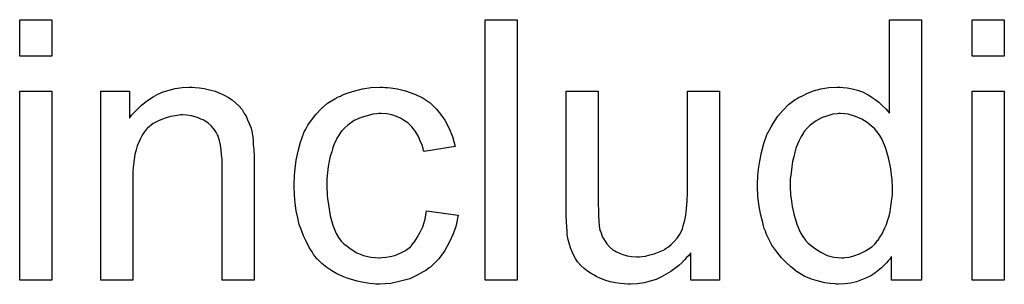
# Model space of a CAD drawing. Extents: x -2.2 to 8.3, y -2.9 to 5.2.
# Tile 197 of 205: x 5.5625 to 5.8649, y 2.9371 to 3.0185. Entities that reach past the tile are written whole.
import ezdxf

# ---------------------------------------------------------------- set-up
doc = ezdxf.new("R2010")
doc.units = 0
doc.layers.add('acc-ni-360-20-in-a_document', color=1, linetype='CONTINUOUS')

msp = doc.modelspace()

# ---------------------------------------------------------------- linework, layer by layer
at = {"layer": 'acc-ni-360-20-in-a_document', "color": 1}
for points in [[(5.572376, 3.007255), (5.562542, 3.007255), (5.562542, 3.018478), (5.572376, 3.018478), (5.572376, 3.007255)], [(5.715266, 2.938414), (5.705431, 2.938414), (5.705431, 3.018478), (5.715266, 3.018478), (5.715266, 2.938414)], [(5.839412, 2.938414), (5.830272, 2.938414), (5.830272, 2.945703), (5.830156, 2.945587), (5.83004, 2.945356), (5.829693, 2.944893), (5.82923, 2.944314), (5.828652, 2.943736), (5.827958, 2.943042), (5.827148, 2.942232), (5.826106, 2.941422), (5.825065, 2.940612), (5.823908, 2.939802), (5.82252, 2.939108), (5.821016, 2.938529), (5.819512, 2.937951), (5.817776, 2.937488), (5.815925, 2.937257), (5.813958, 2.937141), (5.813264, 2.937141), (5.812801, 2.937257), (5.811413, 2.937372), (5.809793, 2.937604), (5.807826, 2.938067), (5.805628, 2.938761), (5.803429, 2.939686), (5.801231, 2.940959), (5.801115, 2.940959), (5.801, 2.941191), (5.800305, 2.941653), (5.799264, 2.942579), (5.797991, 2.943736), (5.796487, 2.94524), (5.794983, 2.947091), (5.793479, 2.949174), (5.792206, 2.951603), (5.792206, 2.951719), (5.792091, 2.95195), (5.791975, 2.952298), (5.791744, 2.95276), (5.791512, 2.953455), (5.791165, 2.954265), (5.790934, 2.955074), (5.790702, 2.956116), (5.790124, 2.95843), (5.789545, 2.961091), (5.789198, 2.964099), (5.789083, 2.967339), (5.789083, 2.967454), (5.789083, 2.967686), (5.789083, 2.968148), (5.789083, 2.968843), (5.789198, 2.969537), (5.789198, 2.970463), (5.78943, 2.972545), (5.789777, 2.974975), (5.790355, 2.977636), (5.791049, 2.980413), (5.791975, 2.983074), (5.791975, 2.983189), (5.792091, 2.983421), (5.792322, 2.983768), (5.792553, 2.984231), (5.793248, 2.985503), (5.794173, 2.987123), (5.79533, 2.988859), (5.796834, 2.990594), (5.79857, 2.992446), (5.800653, 2.99395), (5.800768, 2.99395), (5.800884, 2.994065), (5.801231, 2.994297), (5.801694, 2.994528), (5.802851, 2.995107), (5.804471, 2.995917), (5.806322, 2.996611), (5.80852, 2.997189), (5.81095, 2.997652), (5.813495, 2.997768), (5.814421, 2.997768), (5.815346, 2.997652), (5.816619, 2.997536), (5.818123, 2.997189), (5.819743, 2.996842), (5.821363, 2.996264), (5.822867, 2.995454), (5.823098, 2.995338), (5.823561, 2.995107), (5.824255, 2.994528), (5.825181, 2.99395), (5.826338, 2.99314), (5.827379, 2.992099), (5.828536, 2.991057), (5.829578, 2.989785), (5.829578, 3.018478), (5.839412, 3.018478), (5.839412, 2.938414)], [(5.864866, 3.007255), (5.855032, 3.007255), (5.855032, 3.018478), (5.864866, 3.018478), (5.864866, 3.007255)], [(5.572376, 2.938414), (5.562542, 2.938414), (5.562542, 2.996495), (5.572376, 2.996495), (5.572376, 2.938414)], [(5.616458, 2.997652), (5.617731, 2.997536), (5.619235, 2.997305), (5.620855, 2.996958), (5.62259, 2.996495), (5.62421, 2.995801), (5.624441, 2.995685), (5.624904, 2.995454), (5.625714, 2.995107), (5.62664, 2.994528), (5.627797, 2.993834), (5.628838, 2.992908), (5.629879, 2.991983), (5.630805, 2.990826), (5.630921, 2.99071), (5.631152, 2.990247), (5.631499, 2.989669), (5.632078, 2.988859), (5.63254, 2.987702), (5.633003, 2.986545), (5.633582, 2.985156), (5.633929, 2.983652), (5.633929, 2.983537), (5.634044, 2.983074), (5.63416, 2.98238), (5.634276, 2.981454), (5.634276, 2.980066), (5.634392, 2.978446), (5.634507, 2.976479), (5.634507, 2.974049), (5.634507, 2.938414), (5.624673, 2.938414), (5.624673, 2.973586), (5.624673, 2.973702), (5.624673, 2.973818), (5.624673, 2.974628), (5.624673, 2.975669), (5.624557, 2.976942), (5.624441, 2.978446), (5.62421, 2.97995), (5.623863, 2.981338), (5.623516, 2.982611), (5.623516, 2.982727), (5.623284, 2.983074), (5.622937, 2.983652), (5.62259, 2.984347), (5.622012, 2.985041), (5.621318, 2.985851), (5.620392, 2.98666), (5.619351, 2.987355), (5.619235, 2.98747), (5.618888, 2.987702), (5.618194, 2.987933), (5.617384, 2.98828), (5.616458, 2.988627), (5.615301, 2.988974), (5.613913, 2.98909), (5.612524, 2.989206), (5.611946, 2.989206), (5.611483, 2.98909), (5.610326, 2.988974), (5.608822, 2.988743), (5.607202, 2.988165), (5.605351, 2.98747), (5.6035, 2.986545), (5.601764, 2.985156), (5.601533, 2.984925), (5.60107, 2.984347), (5.600723, 2.983884), (5.600376, 2.983305), (5.599913, 2.982611), (5.599566, 2.981801), (5.599103, 2.980876), (5.59864, 2.979718), (5.598293, 2.978446), (5.597946, 2.977057), (5.597715, 2.975553), (5.597483, 2.973934), (5.597252, 2.971967), (5.597252, 2.97), (5.597252, 2.938414), (5.587417, 2.938414), (5.587417, 2.996495), (5.596211, 2.996495), (5.596211, 2.988165), (5.596326, 2.98828), (5.596558, 2.988627), (5.596905, 2.98909), (5.597368, 2.989669), (5.598062, 2.990363), (5.598872, 2.991173), (5.599797, 2.992098), (5.600954, 2.993024), (5.602111, 2.993834), (5.6035, 2.99476), (5.605004, 2.995569), (5.606624, 2.996264), (5.608475, 2.996842), (5.610326, 2.997305), (5.612409, 2.997652), (5.614607, 2.997768), (5.615533, 2.997768), (5.616458, 2.997652)], [(5.674771, 2.997652), (5.675465, 2.997652), (5.676391, 2.997536), (5.678589, 2.997189), (5.681019, 2.996611), (5.683564, 2.995685), (5.686109, 2.994528), (5.688539, 2.992908), (5.688655, 2.992908), (5.688771, 2.992677), (5.689465, 2.991983), (5.690506, 2.990941), (5.691779, 2.989437), (5.693051, 2.987586), (5.694324, 2.985272), (5.695481, 2.982611), (5.696291, 2.979487), (5.686688, 2.977983), (5.686688, 2.978099), (5.686572, 2.978214), (5.686457, 2.978909), (5.686109, 2.97995), (5.685531, 2.981223), (5.684953, 2.982611), (5.684027, 2.984115), (5.682986, 2.985503), (5.681829, 2.98666), (5.681713, 2.986776), (5.68125, 2.987123), (5.68044, 2.987586), (5.679515, 2.988165), (5.678242, 2.988743), (5.676854, 2.989206), (5.675234, 2.989553), (5.673498, 2.989669), (5.672804, 2.989669), (5.672225, 2.989553), (5.670953, 2.989437), (5.669217, 2.988974), (5.667366, 2.988396), (5.665283, 2.98747), (5.663317, 2.986082), (5.662391, 2.985272), (5.661465, 2.984347), (5.661465, 2.984231), (5.661234, 2.984115), (5.661003, 2.983768), (5.660771, 2.983305), (5.660424, 2.982727), (5.659961, 2.982032), (5.659614, 2.981223), (5.659151, 2.980297), (5.658689, 2.97914), (5.658342, 2.977867), (5.657879, 2.976479), (5.657532, 2.974975), (5.6573, 2.973355), (5.657069, 2.971504), (5.656837, 2.969537), (5.656837, 2.967454), (5.656837, 2.967339), (5.656837, 2.966992), (5.656837, 2.966297), (5.656953, 2.965603), (5.656953, 2.964562), (5.657069, 2.963521), (5.657416, 2.960975), (5.657879, 2.958198), (5.658689, 2.955306), (5.65973, 2.95276), (5.660424, 2.951488), (5.661234, 2.950446), (5.661465, 2.950215), (5.662044, 2.949637), (5.663085, 2.948827), (5.664358, 2.947901), (5.666093, 2.94686), (5.66806, 2.94605), (5.670374, 2.945471), (5.671647, 2.945356), (5.67292, 2.94524), (5.673151, 2.94524), (5.673845, 2.945356), (5.675002, 2.945471), (5.676275, 2.945703), (5.677779, 2.94605), (5.679399, 2.946744), (5.681019, 2.947554), (5.682523, 2.948711), (5.682754, 2.948827), (5.683101, 2.949405), (5.683796, 2.950215), (5.684605, 2.951488), (5.685415, 2.952992), (5.686341, 2.954843), (5.687035, 2.957157), (5.687498, 2.959702), (5.697217, 2.95843), (5.697217, 2.958314), (5.697101, 2.957967), (5.696985, 2.957504), (5.69687, 2.95681), (5.696638, 2.955884), (5.696407, 2.954959), (5.695597, 2.952645), (5.694556, 2.950215), (5.693051, 2.947554), (5.6912, 2.945008), (5.690159, 2.943852), (5.689002, 2.942695), (5.688886, 2.942579), (5.688655, 2.942463), (5.688308, 2.942232), (5.687845, 2.941885), (5.687266, 2.941422), (5.686457, 2.940959), (5.685531, 2.940496), (5.684605, 2.939918), (5.682291, 2.938876), (5.679515, 2.938066), (5.676506, 2.937372), (5.674771, 2.937257), (5.673035, 2.937141), (5.671878, 2.937141), (5.671069, 2.937257), (5.670027, 2.937372), (5.66887, 2.937604), (5.667597, 2.937835), (5.666209, 2.938066), (5.663085, 2.938992), (5.661581, 2.939686), (5.659961, 2.940381), (5.658342, 2.941306), (5.656837, 2.942347), (5.655333, 2.943504), (5.653945, 2.944893), (5.653829, 2.945008), (5.653598, 2.94524), (5.653251, 2.945703), (5.652788, 2.946281), (5.652325, 2.947091), (5.651631, 2.948132), (5.651052, 2.949289), (5.650358, 2.950562), (5.649664, 2.952066), (5.649086, 2.953802), (5.648391, 2.955537), (5.647928, 2.95762), (5.647466, 2.959702), (5.647119, 2.962132), (5.646887, 2.964562), (5.646771, 2.967223), (5.646771, 2.967339), (5.646771, 2.967686), (5.646771, 2.968148), (5.646771, 2.968843), (5.646887, 2.969653), (5.646887, 2.970578), (5.647003, 2.971619), (5.647119, 2.972776), (5.647466, 2.975322), (5.648044, 2.978099), (5.648738, 2.980876), (5.64978, 2.983652), (5.64978, 2.983768), (5.649895, 2.983999), (5.650127, 2.984347), (5.650358, 2.984809), (5.651052, 2.986082), (5.652094, 2.987586), (5.653482, 2.989322), (5.655102, 2.991057), (5.657069, 2.992793), (5.659267, 2.994181), (5.659383, 2.994181), (5.659614, 2.994297), (5.659961, 2.994528), (5.660424, 2.99476), (5.661003, 2.994991), (5.661697, 2.995338), (5.663432, 2.996032), (5.665399, 2.996611), (5.667829, 2.997189), (5.670374, 2.997652), (5.673151, 2.997768), (5.674077, 2.997768), (5.674771, 2.997652)], [(5.777397, 2.938414), (5.768604, 2.938414), (5.768604, 2.94686), (5.768488, 2.946744), (5.768257, 2.946397), (5.767909, 2.945934), (5.767331, 2.945356), (5.766637, 2.944661), (5.765827, 2.943736), (5.764901, 2.942926), (5.763744, 2.942), (5.762471, 2.941075), (5.761083, 2.940265), (5.759579, 2.939455), (5.757959, 2.938645), (5.756108, 2.938066), (5.754257, 2.937604), (5.752174, 2.937257), (5.750092, 2.937141), (5.749282, 2.937141), (5.74824, 2.937257), (5.746968, 2.937372), (5.745464, 2.937604), (5.743844, 2.937951), (5.742224, 2.938414), (5.740489, 2.939108), (5.740257, 2.939224), (5.739794, 2.939455), (5.738984, 2.939918), (5.738059, 2.940496), (5.736902, 2.94119), (5.73586, 2.942), (5.734819, 2.942926), (5.733894, 2.943967), (5.733778, 2.944083), (5.733547, 2.944546), (5.733199, 2.945124), (5.732737, 2.94605), (5.732158, 2.947091), (5.731695, 2.948364), (5.731233, 2.949752), (5.730885, 2.951256), (5.730885, 2.951372), (5.73077, 2.951835), (5.730654, 2.952529), (5.730654, 2.953455), (5.730538, 2.954843), (5.730423, 2.956347), (5.730307, 2.958314), (5.730307, 2.960512), (5.730307, 2.996495), (5.740141, 2.996495), (5.740141, 2.964215), (5.740141, 2.964099), (5.740141, 2.963868), (5.740141, 2.963521), (5.740141, 2.962942), (5.740141, 2.961669), (5.740257, 2.96005), (5.740257, 2.958314), (5.740373, 2.956579), (5.740489, 2.955074), (5.74072, 2.953802), (5.74072, 2.953686), (5.740951, 2.953223), (5.741183, 2.952529), (5.74153, 2.951603), (5.742108, 2.950678), (5.742802, 2.949637), (5.743612, 2.948711), (5.744654, 2.947785), (5.744769, 2.94767), (5.745232, 2.947438), (5.745811, 2.947091), (5.746736, 2.946744), (5.747778, 2.946281), (5.74905, 2.945934), (5.750439, 2.945703), (5.752059, 2.945587), (5.752868, 2.945587), (5.753678, 2.945703), (5.75472, 2.945818), (5.755992, 2.946166), (5.757381, 2.946513), (5.758885, 2.947091), (5.760389, 2.947785), (5.76062, 2.947901), (5.761083, 2.948248), (5.761777, 2.948711), (5.762587, 2.949405), (5.763513, 2.950331), (5.764438, 2.951372), (5.765248, 2.952529), (5.765943, 2.953917), (5.766058, 2.954149), (5.766174, 2.954612), (5.766405, 2.955537), (5.766752, 2.95681), (5.7671, 2.95843), (5.767331, 2.960397), (5.767447, 2.962711), (5.767562, 2.965372), (5.767562, 2.996495), (5.777397, 2.996495), (5.777397, 2.938414)], [(5.864866, 2.938414), (5.855032, 2.938414), (5.855032, 2.996495), (5.864866, 2.996495), (5.864866, 2.938414)], [(5.814537, 2.989669), (5.813958, 2.989669), (5.813495, 2.989553), (5.812222, 2.989437), (5.810718, 2.988975), (5.808983, 2.988396), (5.807132, 2.987355), (5.80528, 2.986082), (5.804355, 2.985157), (5.803545, 2.984231), (5.803545, 2.984115), (5.803314, 2.983999), (5.803198, 2.983652), (5.802851, 2.98319), (5.802504, 2.982611), (5.802157, 2.981917), (5.80181, 2.981107), (5.801347, 2.980181), (5.800884, 2.979024), (5.800537, 2.977752), (5.80019, 2.976363), (5.799843, 2.974859), (5.799611, 2.973239), (5.79938, 2.971388), (5.799148, 2.969421), (5.799148, 2.967339), (5.799148, 2.967223), (5.799148, 2.966876), (5.799148, 2.966297), (5.799264, 2.965488), (5.799264, 2.964562), (5.79938, 2.963521), (5.799727, 2.961091), (5.800305, 2.95843), (5.801115, 2.955653), (5.802272, 2.952992), (5.802967, 2.951835), (5.803776, 2.950678), (5.803892, 2.950678), (5.804008, 2.950447), (5.804586, 2.949868), (5.805628, 2.948942), (5.8069, 2.948017), (5.80852, 2.946976), (5.810487, 2.94605), (5.81257, 2.945471), (5.813727, 2.945356), (5.814884, 2.94524), (5.815462, 2.94524), (5.815925, 2.945356), (5.817198, 2.945471), (5.818702, 2.945934), (5.820437, 2.946513), (5.822288, 2.947438), (5.82414, 2.948711), (5.825065, 2.949521), (5.825875, 2.950447), (5.825875, 2.950562), (5.826106, 2.950678), (5.826338, 2.951025), (5.826569, 2.951488), (5.826916, 2.952066), (5.827379, 2.952645), (5.827726, 2.95357), (5.828189, 2.954496), (5.828652, 2.955537), (5.828999, 2.956694), (5.829462, 2.958083), (5.829809, 2.959471), (5.83004, 2.961091), (5.830272, 2.962711), (5.830503, 2.964562), (5.830503, 2.966529), (5.830503, 2.966644), (5.830503, 2.967107), (5.830503, 2.967686), (5.830387, 2.968496), (5.830387, 2.969421), (5.830272, 2.970578), (5.830156, 2.971851), (5.829925, 2.973239), (5.829346, 2.976016), (5.828536, 2.978909), (5.827379, 2.981686), (5.826685, 2.982843), (5.825875, 2.983999), (5.825875, 2.984115), (5.825644, 2.984231), (5.825065, 2.984925), (5.824024, 2.985851), (5.822751, 2.986892), (5.821131, 2.987933), (5.819164, 2.988743), (5.816966, 2.989437), (5.815809, 2.989553), (5.814537, 2.989669)]]:
    msp.add_lwpolyline(points, dxfattribs=at)

doc.saveas('drawing.dxf')
